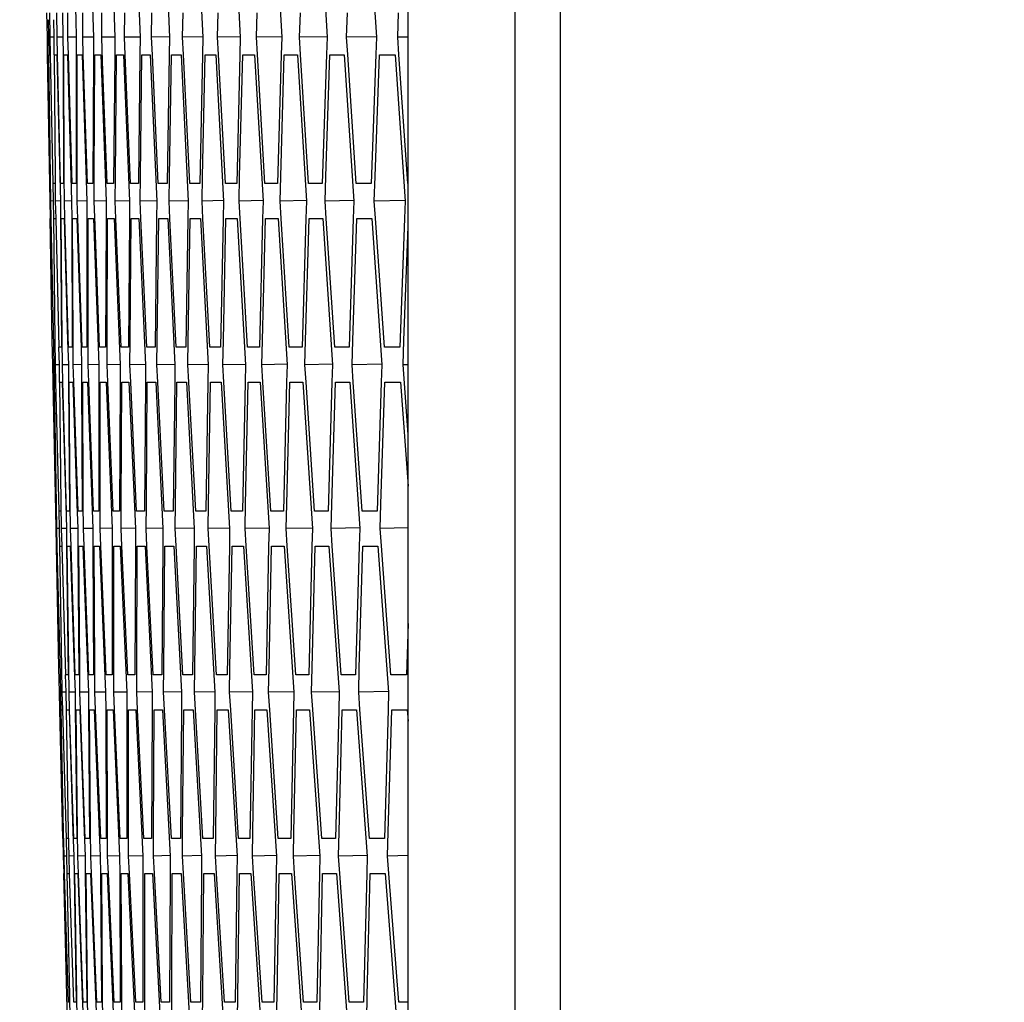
# Model space of a CAD drawing. Header units: millimetres. Extents: x 0 to 420, y -341 to 792.
# Tile 133 of 256: x 52 to 55, y 219 to 222. Entities that reach past the tile are written whole.
import ezdxf

# ---------------------------------------------------------------- set-up
doc = ezdxf.new("R2010")
doc.units = ezdxf.units.MM
doc.header["$LTSCALE"] = 23.1
doc.layers.get('0').update_dxf_attribs({"linetype": 'CONTINUOUS'})
doc.layers.add('DIM_PILOTEES', color=7, linetype='CONTINUOUS')
doc.styles.get("Standard").update_dxf_attribs({"font": 'txt', "width": 0.7})
doc.dimstyles.new('DIMSTYLE_3', dxfattribs={"dimtxt": 2.5, "dimasz": 3.5, "dimexe": 2, "dimexo": 0, "dimtad": 1, "dimdec": 0, "dimlfac": 5.882353, "dimdsep": 46, "dimtxsty": 'Standard', "dimblk": '_FILLED', "dimblk1": '_FILLED', "dimblk2": '_FILLED', "dimcen": 0.09, "dimazin": 2, "dimtp": 0.8, "dimtm": 0.8, "dimtfac": 1, "dimtdec": 0, "dimtofl": 0, "dimtmove": 0, "dimatfit": 3, "dimldrblk": '_FILLED', "dimfxl": 0, "dimtolj": 1, "dimarcsym": 0})

# ---------------------------------------------------------------- blocks, each defined once
blk = doc.blocks.new('_FILLED')
at = {"color": 0, "linetype": 'ByBlock'}
blk.add_solid([(0, 0), (-1, 0.14286), (-1, -0.14286)], dxfattribs=at)
blk = doc.blocks.new('*D3')
at = {"layer": 'DIM_PILOTEES', "color": 2, "linetype": 'Continuous'}
for p, q in [((74.1289, 261.6325), (38.8739, 261.6325)), ((40.8739, 261.6325), (40.8739, 207.2291)), ((40.8739, 152.8258), (40.8739, 207.2291)), ((55.2706, 152.8258), (38.8739, 152.8258))]:
    blk.add_line(p, q, dxfattribs=at)
at = {"layer": 'DIM_PILOTEES', "color": 2, "linetype": 'Continuous', "xscale": 3.5, "yscale": 3.5, "zscale": 3.5}
for p, rotation in [((40.8739, 261.6325), 90), ((40.8739, 152.8258), 270)]:
    blk.add_blockref('_FILLED', p, dxfattribs=dict(at, rotation=rotation))
at = {"layer": 'DIM_PILOTEES', "color": 2, "linetype": 'Continuous', "insert": (37.7489, 207.2291), "char_height": 2.5, "width": 8.839286, "attachment_point": 2, "rotation": 90, "line_spacing_factor": 0.9}
blk.add_mtext('{\\ftxt;\\W0.0001;\\H0.0001;\\~}{\\ftxt;\\W2.3571428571;\\H2.5; }{\\ftxt;\\W0.0001;\\H0.0001;\\~}', dxfattribs=at)

msp = doc.modelspace()

# ---------------------------------------------------------------- linework, layer by layer
at = {"color": 7, "linetype": 'Continuous'}
for p, q in [((53.58, 237.4511), (53.58, 212.9045)), ((53.4489, 237.357), (53.4489, 212.9986)), ((53.1383, 215.8283), (53.1383, 234.5274)), ((52.1613, 222.2709), (52.172, 221.8964)), ((52.2098, 222.2709), (52.2237, 221.8459)), ((52.27, 222.2709), (52.2857, 221.8459)), ((52.3419, 222.2709), (52.3593, 221.8459)), ((52.4255, 222.2709), (52.4447, 221.8459)), ((52.5208, 222.2709), (52.5417, 221.8459)), ((52.6278, 222.2709), (52.6504, 221.8459)), ((52.7464, 222.2709), (52.7707, 221.8459)), ((52.8767, 222.2709), (52.9028, 221.8459)), ((53.0186, 222.2709), (53.0464, 221.8459)), ((52.0894, 221.8459), (52.0884, 221.9167)), ((52.0919, 221.8968), (52.0928, 221.8459)), ((52.0976, 221.8459), (52.0969, 221.9167)), ((52.1069, 221.8967), (52.108, 221.8459)), ((52.1175, 221.8459), (52.1171, 221.9167)), ((52.1331, 221.9167), (52.1349, 221.8459)), ((52.1491, 221.8459), (52.149, 221.9167)), ((52.172, 221.8964), (52.1735, 221.8459)), ((52.1924, 221.8459), (52.1926, 221.9167)), ((52.2474, 221.8459), (52.2479, 221.9167)), ((52.3141, 221.8459), (52.3149, 221.9167)), ((52.3925, 221.8459), (52.3936, 221.9167)), ((52.4825, 221.8459), (52.4839, 221.9167)), ((52.5843, 221.8459), (52.5859, 221.9167)), ((52.6977, 221.8459), (52.6997, 221.9167)), ((52.8228, 221.8459), (52.825, 221.9167)), ((52.9595, 221.8459), (52.9621, 221.9167)), ((53.1079, 221.8459), (53.1107, 221.9167)), ((52.0928, 221.846), (52.0894, 221.8459)), ((52.0901, 221.7949), (52.0894, 221.8459)), ((52.0928, 221.8459), (52.0934, 221.7949)), ((52.108, 221.8461), (52.0976, 221.8459)), ((52.0986, 221.7949), (52.0976, 221.8459)), ((52.108, 221.8459), (52.1084, 221.7949)), ((52.1349, 221.8462), (52.1175, 221.8459)), ((52.1187, 221.795), (52.1175, 221.8459)), ((52.1349, 221.8459), (52.1351, 221.7949)), ((52.1735, 221.8463), (52.1491, 221.8459)), ((52.1505, 221.795), (52.1491, 221.8459)), ((52.1735, 221.8459), (52.1734, 221.7949)), ((52.2237, 221.8464), (52.1924, 221.8459)), ((52.194, 221.795), (52.1924, 221.8459)), ((52.2237, 221.8459), (52.2235, 221.7949)), ((52.2857, 221.8465), (52.2474, 221.8459)), ((52.2499, 221.7751), (52.2474, 221.8459)), ((52.2857, 221.8459), (52.2852, 221.795)), ((52.3593, 221.8466), (52.3141, 221.8459)), ((52.3161, 221.7951), (52.3141, 221.8459)), ((52.3593, 221.8459), (52.3587, 221.795)), ((52.4447, 221.8467), (52.3925, 221.8459)), ((52.3947, 221.7952), (52.3925, 221.8459)), ((52.4447, 221.8459), (52.4438, 221.795)), ((52.5417, 221.8468), (52.4825, 221.8459)), ((52.485, 221.7953), (52.4825, 221.8459)), ((52.5417, 221.8459), (52.5406, 221.7951)), ((52.6504, 221.8469), (52.5843, 221.8459)), ((52.5869, 221.7953), (52.5843, 221.8459)), ((52.6504, 221.8459), (52.6491, 221.7951)), ((52.7707, 221.847), (52.6977, 221.8459)), ((52.7005, 221.7954), (52.6977, 221.8459)), ((52.7707, 221.8459), (52.7692, 221.7952)), ((52.9027, 221.8471), (52.8228, 221.8459)), ((52.8258, 221.7955), (52.8228, 221.8459)), ((52.9028, 221.8459), (52.9011, 221.7953)), ((53.0464, 221.8472), (52.9595, 221.8459)), ((52.9628, 221.7956), (52.9595, 221.8459)), ((53.0464, 221.8459), (53.0445, 221.7953)), ((53.1383, 221.8464), (53.1079, 221.8459)), ((53.1114, 221.7957), (53.1079, 221.8459)), ((52.0963, 221.421), (52.0901, 221.7949)), ((52.0984, 221.4408), (52.0941, 221.7949)), ((52.0941, 221.7949), (52.0976, 221.7949)), ((52.1063, 221.421), (52.0986, 221.7949)), ((52.1127, 221.4408), (52.1099, 221.7949)), ((52.1099, 221.7949), (52.1169, 221.7949)), ((52.1169, 221.7949), (52.1255, 221.4408)), ((52.1279, 221.421), (52.1187, 221.795)), ((52.1351, 221.7949), (52.1366, 221.421)), ((52.1388, 221.4408), (52.1374, 221.7949)), ((52.1374, 221.7949), (52.1478, 221.7949)), ((52.1478, 221.7949), (52.1579, 221.4408)), ((52.1613, 221.421), (52.1505, 221.795)), ((52.1734, 221.7949), (52.1735, 221.421)), ((52.1765, 221.4408), (52.1766, 221.7949)), ((52.1766, 221.7949), (52.1905, 221.7949)), ((52.1905, 221.7949), (52.2044, 221.37)), ((52.2063, 221.421), (52.194, 221.795)), ((52.2235, 221.7949), (52.222, 221.421)), ((52.226, 221.4408), (52.2275, 221.7949)), ((52.2275, 221.7949), (52.2449, 221.7949)), ((52.2449, 221.7949), (52.2606, 221.37)), ((52.2852, 221.795), (52.2822, 221.421)), ((52.2871, 221.4408), (52.2901, 221.7949)), ((52.2901, 221.7949), (52.311, 221.7949)), ((52.311, 221.7949), (52.3284, 221.37)), ((52.3315, 221.421), (52.3161, 221.7951)), ((52.3587, 221.795), (52.3541, 221.421)), ((52.3599, 221.4408), (52.3644, 221.7949)), ((52.3644, 221.7949), (52.3887, 221.7949)), ((52.3887, 221.7949), (52.4079, 221.37)), ((52.4116, 221.421), (52.3947, 221.7952)), ((52.4438, 221.795), (52.4377, 221.421)), ((52.4444, 221.4408), (52.4503, 221.7949)), ((52.4503, 221.7949), (52.4782, 221.7949)), ((52.4782, 221.7949), (52.499, 221.37)), ((52.5034, 221.421), (52.485, 221.7953)), ((52.5406, 221.7951), (52.533, 221.421)), ((52.5406, 221.4408), (52.548, 221.7949)), ((52.548, 221.7949), (52.5793, 221.7949)), ((52.5793, 221.7949), (52.6019, 221.37)), ((52.6069, 221.421), (52.5869, 221.7953)), ((52.6491, 221.7951), (52.6399, 221.421)), ((52.6485, 221.4408), (52.6573, 221.7949)), ((52.6573, 221.7949), (52.6921, 221.7949)), ((52.6921, 221.7949), (52.7164, 221.37)), ((52.722, 221.421), (52.7005, 221.7954)), ((52.7692, 221.7952), (52.7586, 221.421)), ((52.768, 221.4408), (52.7783, 221.7949)), ((52.7783, 221.7949), (52.8165, 221.7949)), ((52.8165, 221.7949), (52.8426, 221.37)), ((52.8488, 221.421), (52.8258, 221.7955)), ((52.9011, 221.7953), (52.8888, 221.421)), ((52.8992, 221.4408), (52.9109, 221.7949)), ((52.9109, 221.7949), (52.9526, 221.7949)), ((52.9526, 221.7949), (52.9804, 221.37)), ((52.9873, 221.421), (52.9628, 221.7956)), ((53.0445, 221.7953), (53.0308, 221.421)), ((53.0421, 221.4408), (53.0552, 221.7949)), ((53.0552, 221.7949), (53.1004, 221.7949)), ((53.1004, 221.7949), (53.1299, 221.37)), ((53.1374, 221.421), (53.1114, 221.7957)), ((52.2631, 221.421), (52.2499, 221.7751)), ((52.0993, 221.37), (52.0984, 221.4408)), ((52.1134, 221.37), (52.1127, 221.4408)), ((52.1255, 221.4408), (52.1273, 221.37)), ((52.1391, 221.37), (52.1388, 221.4408)), ((52.1579, 221.4408), (52.16, 221.37)), ((52.1766, 221.37), (52.1765, 221.4408)), ((52.2258, 221.37), (52.226, 221.4408)), ((52.2866, 221.37), (52.2871, 221.4408)), ((52.3591, 221.37), (52.3599, 221.4408)), ((52.4433, 221.37), (52.4444, 221.4408)), ((52.5392, 221.37), (52.5406, 221.4408)), ((52.6468, 221.37), (52.6485, 221.4408)), ((52.7661, 221.37), (52.768, 221.4408)), ((52.897, 221.37), (52.8992, 221.4408)), ((53.0395, 221.37), (53.0421, 221.4408)), ((52.0961, 221.4209), (52.0969, 221.37)), ((52.0965, 221.421), (52.0963, 221.421)), ((52.1052, 221.4208), (52.1063, 221.37)), ((52.1115, 221.421), (52.1063, 221.421)), ((52.1366, 221.421), (52.1279, 221.421)), ((52.1735, 221.421), (52.1613, 221.421)), ((52.222, 221.421), (52.2063, 221.421)), ((52.2822, 221.421), (52.2631, 221.421)), ((52.3541, 221.421), (52.3315, 221.421)), ((52.4377, 221.421), (52.4116, 221.421)), ((52.533, 221.421), (52.5034, 221.421)), ((52.6399, 221.421), (52.6069, 221.421)), ((52.7585, 221.4216), (52.722, 221.421)), ((52.7586, 221.421), (52.722, 221.421)), ((52.8888, 221.421), (52.8488, 221.421)), ((53.0308, 221.421), (52.9873, 221.421)), ((52.0969, 221.37), (52.0977, 221.319)), ((52.1063, 221.3701), (52.0993, 221.37)), ((52.1003, 221.319), (52.0993, 221.37)), ((52.1063, 221.37), (52.1069, 221.3189)), ((52.1273, 221.3702), (52.1134, 221.37)), ((52.1146, 221.319), (52.1134, 221.37)), ((52.1273, 221.37), (52.1277, 221.3189)), ((52.16, 221.3703), (52.1391, 221.37)), ((52.1405, 221.319), (52.1391, 221.37)), ((52.16, 221.37), (52.1602, 221.3189)), ((52.2044, 221.3704), (52.1766, 221.37)), ((52.1782, 221.3191), (52.1766, 221.37)), ((52.2044, 221.37), (52.2044, 221.319)), ((52.2606, 221.3705), (52.2258, 221.37)), ((52.2283, 221.2992), (52.2258, 221.37)), ((52.2606, 221.37), (52.2603, 221.319)), ((52.3284, 221.3707), (52.2866, 221.37)), ((52.2886, 221.3192), (52.2866, 221.37)), ((52.3284, 221.37), (52.3279, 221.319)), ((52.4078, 221.3708), (52.3591, 221.37)), ((52.3614, 221.3192), (52.3591, 221.37)), ((52.4079, 221.37), (52.4072, 221.3191)), ((52.499, 221.3709), (52.4433, 221.37)), ((52.4458, 221.3193), (52.4433, 221.37)), ((52.499, 221.37), (52.4981, 221.3191)), ((52.6019, 221.371), (52.5392, 221.37)), ((52.5419, 221.3194), (52.5392, 221.37)), ((52.6019, 221.37), (52.6008, 221.3192)), ((52.7164, 221.3711), (52.6468, 221.37)), ((52.6497, 221.3194), (52.6468, 221.37)), ((52.7164, 221.37), (52.7151, 221.3192)), ((52.8426, 221.3712), (52.7661, 221.37)), ((52.7691, 221.3195), (52.7661, 221.37)), ((52.8426, 221.37), (52.8411, 221.3193)), ((52.9804, 221.3714), (52.897, 221.37)), ((52.9002, 221.3196), (52.897, 221.37)), ((52.9804, 221.37), (52.9787, 221.3193)), ((53.1299, 221.3715), (53.0395, 221.37)), ((53.043, 221.3197), (53.0395, 221.37)), ((53.1299, 221.37), (53.128, 221.3194)), ((52.1037, 220.9649), (52.098, 221.319)), ((52.108, 220.945), (52.1003, 221.319)), ((52.1122, 220.9649), (52.1079, 221.319)), ((52.1079, 221.319), (52.1132, 221.319)), ((52.1238, 220.945), (52.1146, 221.319)), ((52.1277, 221.3189), (52.1308, 220.945)), ((52.1324, 220.9649), (52.1296, 221.319)), ((52.1296, 221.319), (52.1383, 221.319)), ((52.1383, 221.319), (52.1484, 220.9649)), ((52.1513, 220.945), (52.1405, 221.319)), ((52.1602, 221.3189), (52.1618, 220.945)), ((52.1643, 220.9649), (52.163, 221.319)), ((52.163, 221.319), (52.1751, 221.319)), ((52.1751, 221.319), (52.1874, 220.9445)), ((52.1905, 220.945), (52.1782, 221.3191)), ((52.2044, 221.319), (52.2044, 220.945)), ((52.2079, 220.9649), (52.208, 221.319)), ((52.208, 221.319), (52.2237, 221.319)), ((52.2237, 221.319), (52.2393, 220.8941)), ((52.2414, 220.945), (52.2283, 221.2992)), ((52.2603, 221.319), (52.2588, 220.945)), ((52.2632, 220.9649), (52.2647, 221.319)), ((52.2647, 221.319), (52.2839, 221.319)), ((52.2839, 221.319), (52.3013, 220.8941)), ((52.304, 220.945), (52.2886, 221.3192)), ((52.3279, 221.319), (52.3249, 220.945)), ((52.3302, 220.9649), (52.3332, 221.319)), ((52.3332, 221.319), (52.3558, 221.319)), ((52.3558, 221.319), (52.3749, 220.8941)), ((52.3783, 220.945), (52.3614, 221.3192)), ((52.4072, 221.3191), (52.4026, 220.945)), ((52.4089, 220.9649), (52.4133, 221.319)), ((52.4133, 221.319), (52.4394, 221.319)), ((52.4394, 221.319), (52.4603, 220.8941)), ((52.4642, 220.945), (52.4458, 221.3193)), ((52.4981, 221.3191), (52.4921, 220.945)), ((52.4992, 220.9649), (52.5051, 221.319)), ((52.5051, 221.319), (52.5347, 221.319)), ((52.5347, 221.319), (52.5573, 220.8941)), ((52.5619, 220.945), (52.5419, 221.3194)), ((52.6008, 221.3192), (52.5932, 220.945)), ((52.6012, 220.9649), (52.6086, 221.319)), ((52.6086, 221.319), (52.6416, 221.319)), ((52.6416, 221.319), (52.6659, 220.8941)), ((52.6712, 220.945), (52.6497, 221.3194)), ((52.7151, 221.3192), (52.7059, 220.945)), ((52.7149, 220.9649), (52.7237, 221.319)), ((52.7237, 221.319), (52.7602, 221.319)), ((52.7602, 221.319), (52.7863, 220.8941)), ((52.7921, 220.945), (52.7691, 221.3195)), ((52.8411, 221.3193), (52.8304, 220.945)), ((52.8403, 220.9649), (52.8505, 221.319)), ((52.8505, 221.319), (52.8905, 221.319)), ((52.8905, 221.319), (52.9183, 220.8941)), ((52.9248, 220.945), (52.9002, 221.3196)), ((52.9787, 221.3193), (52.9665, 220.945)), ((52.9773, 220.9649), (52.989, 221.319)), ((52.989, 221.319), (53.0324, 221.319)), ((53.0324, 221.319), (53.062, 220.8941)), ((53.0691, 220.945), (53.043, 221.3197)), ((53.128, 221.3194), (53.1143, 220.945)), ((53.126, 220.9649), (53.1383, 221.2963)), ((52.105, 220.8941), (52.1037, 220.9649)), ((52.1132, 220.8941), (52.1122, 220.9649)), ((52.1331, 220.8941), (52.1324, 220.9649)), ((52.1484, 220.9649), (52.1505, 220.8941)), ((52.1647, 220.8941), (52.1643, 220.9649)), ((52.208, 220.8941), (52.2079, 220.9649)), ((52.263, 220.8941), (52.2632, 220.9649)), ((52.3297, 220.8941), (52.3302, 220.9649)), ((52.4081, 220.8941), (52.4089, 220.9649)), ((52.4981, 220.8941), (52.4992, 220.9649)), ((52.5998, 220.8941), (52.6012, 220.9649)), ((52.7133, 220.8941), (52.7149, 220.9649)), ((52.8383, 220.8941), (52.8403, 220.9649)), ((52.9751, 220.8941), (52.9773, 220.9649)), ((53.1234, 220.8941), (53.126, 220.9649)), ((52.1073, 220.945), (52.1084, 220.8941)), ((52.1115, 220.945), (52.108, 220.945)), ((52.1223, 220.9448), (52.1236, 220.8941)), ((52.1308, 220.945), (52.1238, 220.945)), ((52.1618, 220.945), (52.1513, 220.945)), ((52.1874, 220.9445), (52.1891, 220.8941)), ((52.2044, 220.945), (52.1905, 220.945)), ((52.2588, 220.945), (52.2414, 220.945)), ((52.3249, 220.945), (52.304, 220.945)), ((52.4026, 220.945), (52.3783, 220.945)), ((52.492, 220.9456), (52.4642, 220.945)), ((52.4921, 220.945), (52.4642, 220.945)), ((52.5932, 220.945), (52.5619, 220.945)), ((52.7059, 220.945), (52.6712, 220.945)), ((52.8304, 220.945), (52.7921, 220.945)), ((52.9665, 220.945), (52.9248, 220.945)), ((53.1143, 220.945), (53.0691, 220.945)), ((52.1059, 220.8431), (52.105, 220.8941)), ((52.1084, 220.8941), (52.105, 220.8941)), ((52.1084, 220.8941), (52.1092, 220.843)), ((52.1236, 220.8942), (52.1132, 220.8941)), ((52.1144, 220.8431), (52.1132, 220.8941)), ((52.1236, 220.8941), (52.1242, 220.843)), ((52.1505, 220.8944), (52.1331, 220.8941)), ((52.1345, 220.8431), (52.1331, 220.8941)), ((52.1505, 220.8941), (52.1509, 220.843)), ((52.1891, 220.8945), (52.1647, 220.8941)), ((52.1663, 220.8431), (52.1647, 220.8941)), ((52.1891, 220.8941), (52.1892, 220.843)), ((52.2393, 220.8946), (52.208, 220.8941)), ((52.2098, 220.8432), (52.208, 220.8941)), ((52.2393, 220.8941), (52.2393, 220.8431)), ((52.3013, 220.8948), (52.263, 220.8941)), ((52.265, 220.8432), (52.263, 220.8941)), ((52.3013, 220.8941), (52.301, 220.8431)), ((52.3749, 220.8949), (52.3297, 220.8941)), ((52.3319, 220.8433), (52.3297, 220.8941)), ((52.3749, 220.8941), (52.3745, 220.8431)), ((52.4602, 220.895), (52.4081, 220.8941)), ((52.4105, 220.8433), (52.4081, 220.8941)), ((52.4603, 220.8941), (52.4596, 220.8431)), ((52.5572, 220.8951), (52.4981, 220.8941)), ((52.5008, 220.8434), (52.4981, 220.8941)), ((52.5573, 220.8941), (52.5564, 220.8432)), ((52.6659, 220.8953), (52.5998, 220.8941)), ((52.6027, 220.8435), (52.5998, 220.8941)), ((52.6659, 220.8941), (52.6648, 220.8432)), ((52.7863, 220.8954), (52.7133, 220.8941)), ((52.7163, 220.8436), (52.7133, 220.8941)), ((52.7863, 220.8941), (52.785, 220.8433)), ((52.9183, 220.8955), (52.8383, 220.8941)), ((52.8416, 220.8437), (52.8383, 220.8941)), ((52.9183, 220.8941), (52.9168, 220.8434)), ((53.062, 220.8957), (52.9751, 220.8941)), ((52.9785, 220.8438), (52.9751, 220.8941)), ((53.062, 220.8941), (53.0603, 220.8434)), ((53.1383, 220.8943), (53.1234, 220.8941)), ((53.1383, 220.6911), (53.1234, 220.8941)), ((52.1137, 220.4691), (52.1059, 220.8431)), ((52.1156, 220.489), (52.1099, 220.8431)), ((52.1099, 220.8431), (52.1134, 220.8431)), ((52.1236, 220.4691), (52.1144, 220.8431)), ((52.13, 220.489), (52.1257, 220.8431)), ((52.1257, 220.8431), (52.1327, 220.8431)), ((52.1327, 220.8431), (52.1427, 220.489)), ((52.1453, 220.4691), (52.1345, 220.8431)), ((52.1509, 220.843), (52.154, 220.4691)), ((52.156, 220.489), (52.1532, 220.8431)), ((52.1532, 220.8431), (52.1636, 220.8431)), ((52.1636, 220.8431), (52.1752, 220.489)), ((52.1786, 220.4691), (52.1663, 220.8431)), ((52.1892, 220.843), (52.1908, 220.4691)), ((52.1938, 220.489), (52.1924, 220.8431)), ((52.1924, 220.8431), (52.2063, 220.8431)), ((52.2063, 220.8431), (52.222, 220.4181)), ((52.2237, 220.4691), (52.2098, 220.8432)), ((52.2393, 220.8431), (52.2393, 220.4691)), ((52.2432, 220.489), (52.2433, 220.8431)), ((52.2433, 220.8431), (52.2607, 220.8431)), ((52.2607, 220.8431), (52.2781, 220.4181)), ((52.2804, 220.4691), (52.265, 220.8432)), ((52.301, 220.8431), (52.2995, 220.4691)), ((52.3043, 220.489), (52.3059, 220.8431)), ((52.3059, 220.8431), (52.3268, 220.8431)), ((52.3268, 220.8431), (52.3459, 220.4181)), ((52.3488, 220.4691), (52.3319, 220.8433)), ((52.3745, 220.8431), (52.3714, 220.4691)), ((52.3772, 220.489), (52.3801, 220.8431)), ((52.3801, 220.8431), (52.4045, 220.8431)), ((52.4045, 220.8431), (52.4254, 220.4181)), ((52.4289, 220.4691), (52.4105, 220.8433)), ((52.4596, 220.8431), (52.455, 220.4691)), ((52.4617, 220.489), (52.4661, 220.8431)), ((52.4661, 220.8431), (52.4939, 220.8431)), ((52.4939, 220.8431), (52.5165, 220.4181)), ((52.5207, 220.4691), (52.5008, 220.8434)), ((52.5564, 220.8432), (52.5503, 220.4691)), ((52.5579, 220.489), (52.5637, 220.8431)), ((52.5637, 220.8431), (52.595, 220.8431)), ((52.595, 220.8431), (52.6194, 220.4181)), ((52.6242, 220.4691), (52.6027, 220.8435)), ((52.6648, 220.8432), (52.6572, 220.4691)), ((52.6657, 220.489), (52.673, 220.8431)), ((52.673, 220.8431), (52.7078, 220.8431)), ((52.7078, 220.8431), (52.7339, 220.4181)), ((52.7393, 220.4691), (52.7163, 220.8436)), ((52.785, 220.8433), (52.7758, 220.4691)), ((52.7852, 220.489), (52.794, 220.8431)), ((52.794, 220.8431), (52.8323, 220.8431)), ((52.8323, 220.8431), (52.8601, 220.4181)), ((52.8661, 220.4691), (52.8416, 220.8437)), ((52.9168, 220.8434), (52.9061, 220.4691)), ((52.9164, 220.489), (52.9267, 220.8431)), ((52.9267, 220.8431), (52.9684, 220.8431)), ((52.9684, 220.8431), (52.9979, 220.4181)), ((53.0046, 220.4691), (52.9785, 220.8438)), ((53.0603, 220.8434), (53.0481, 220.4691)), ((53.0593, 220.489), (53.0709, 220.8431)), ((53.0709, 220.8431), (53.1161, 220.8431)), ((53.1161, 220.8431), (53.1383, 220.5412)), ((52.1134, 220.4691), (52.1145, 220.4181)), ((52.1139, 220.4691), (52.1137, 220.4691)), ((52.1169, 220.4181), (52.1156, 220.489)), ((52.1225, 220.469), (52.1238, 220.4181)), ((52.1288, 220.4691), (52.1236, 220.4691)), ((52.1309, 220.4181), (52.13, 220.489)), ((52.1427, 220.489), (52.1448, 220.4181)), ((52.154, 220.4691), (52.1453, 220.4691)), ((52.1567, 220.4181), (52.156, 220.489)), ((52.1752, 220.489), (52.1776, 220.4181)), ((52.1908, 220.4691), (52.1786, 220.4691)), ((52.1941, 220.4181), (52.1938, 220.489)), ((52.2393, 220.4691), (52.2237, 220.4691)), ((52.2433, 220.4181), (52.2432, 220.489)), ((52.2995, 220.4691), (52.2804, 220.4691)), ((52.3041, 220.4181), (52.3043, 220.489)), ((52.3714, 220.4691), (52.3488, 220.4691)), ((52.3767, 220.4181), (52.3772, 220.489)), ((52.455, 220.4691), (52.4289, 220.4691)), ((52.4609, 220.4181), (52.4617, 220.489)), ((52.5503, 220.4691), (52.5207, 220.4691)), ((52.5568, 220.4181), (52.5579, 220.489)), ((52.6572, 220.4691), (52.6242, 220.4691)), ((52.6643, 220.4181), (52.6657, 220.489)), ((52.7758, 220.4699), (52.7393, 220.4691)), ((52.7758, 220.4691), (52.7393, 220.4691)), ((52.7836, 220.4181), (52.7852, 220.489)), ((52.9061, 220.4691), (52.8661, 220.4691)), ((52.9145, 220.4181), (52.9164, 220.489)), ((53.0481, 220.4691), (53.0046, 220.4691)), ((53.057, 220.4181), (53.0593, 220.489)), ((52.1145, 220.4181), (52.1155, 220.3671)), ((52.1238, 220.4183), (52.1169, 220.4181)), ((52.1181, 220.3672), (52.1169, 220.4181)), ((52.1238, 220.4181), (52.1246, 220.3671)), ((52.1448, 220.4184), (52.1309, 220.4181)), ((52.1323, 220.3672), (52.1309, 220.4181)), ((52.1448, 220.4181), (52.1454, 220.367)), ((52.1776, 220.4186), (52.1567, 220.4181)), ((52.1583, 220.3672), (52.1567, 220.4181)), ((52.1776, 220.4181), (52.1779, 220.367)), ((52.222, 220.4187), (52.1941, 220.4181)), ((52.196, 220.3673), (52.1941, 220.4181)), ((52.222, 220.4181), (52.2221, 220.3671)), ((52.2781, 220.4189), (52.2433, 220.4181)), ((52.2453, 220.3673), (52.2433, 220.4181)), ((52.2781, 220.4181), (52.278, 220.3672)), ((52.3459, 220.419), (52.3041, 220.4181)), ((52.3064, 220.3674), (52.3041, 220.4181)), ((52.3459, 220.4181), (52.3456, 220.3672)), ((52.4254, 220.4191), (52.3767, 220.4181)), ((52.3791, 220.3674), (52.3767, 220.4181)), ((52.4254, 220.4181), (52.4249, 220.3672)), ((52.5165, 220.4193), (52.4609, 220.4181)), ((52.4635, 220.3675), (52.4609, 220.4181)), ((52.5165, 220.4181), (52.5159, 220.3672)), ((52.6194, 220.4194), (52.5568, 220.4181)), ((52.5596, 220.3676), (52.5568, 220.4181)), ((52.6194, 220.4181), (52.6185, 220.3673)), ((52.7339, 220.4196), (52.6643, 220.4181)), ((52.6674, 220.3676), (52.6643, 220.4181)), ((52.7339, 220.4181), (52.7328, 220.3673)), ((52.86, 220.4197), (52.7836, 220.4181)), ((52.7868, 220.3677), (52.7836, 220.4181)), ((52.8601, 220.4181), (52.8588, 220.3674)), ((52.9979, 220.4199), (52.9145, 220.4181)), ((52.9179, 220.3678), (52.9145, 220.4181)), ((52.9979, 220.4181), (52.9964, 220.3675)), ((53.1383, 220.4198), (53.057, 220.4181)), ((53.0607, 220.3679), (53.057, 220.4181)), ((52.1229, 220.0131), (52.1157, 220.3672)), ((52.1273, 219.9932), (52.1181, 220.3672)), ((52.1314, 220.0131), (52.1257, 220.3672)), ((52.1257, 220.3672), (52.1309, 220.3672)), ((52.1431, 219.9932), (52.1323, 220.3672)), ((52.1454, 220.367), (52.1501, 219.9932)), ((52.1516, 220.0131), (52.1474, 220.3672)), ((52.1474, 220.3672), (52.1561, 220.3672)), ((52.1561, 220.3672), (52.1676, 220.0131)), ((52.1706, 219.9932), (52.1583, 220.3672)), ((52.1779, 220.367), (52.1811, 219.9932)), ((52.1835, 220.0131), (52.1807, 220.3672)), ((52.1807, 220.3672), (52.1929, 220.3672)), ((52.1929, 220.3672), (52.2059, 220.0131)), ((52.2098, 219.9932), (52.196, 220.3673)), ((52.2221, 220.3671), (52.2237, 219.9932)), ((52.2271, 220.0131), (52.2257, 220.3672)), ((52.2257, 220.3672), (52.2414, 220.3672)), ((52.2414, 220.3672), (52.2588, 219.9423)), ((52.2607, 219.9932), (52.2453, 220.3673)), ((52.278, 220.3672), (52.2781, 219.9932)), ((52.2824, 220.0131), (52.2825, 220.3672)), ((52.2825, 220.3672), (52.3016, 220.3672)), ((52.3016, 220.3672), (52.3208, 219.9423)), ((52.3233, 219.9932), (52.3064, 220.3674)), ((52.3456, 220.3672), (52.3441, 219.9932)), ((52.3494, 220.0131), (52.3509, 220.3672)), ((52.3509, 220.3672), (52.3735, 220.3672)), ((52.3735, 220.3672), (52.3944, 219.9423)), ((52.3975, 219.9932), (52.3791, 220.3674)), ((52.4249, 220.3672), (52.4219, 219.9932)), ((52.428, 220.0131), (52.431, 220.3672)), ((52.431, 220.3672), (52.4571, 220.3672)), ((52.4571, 220.3672), (52.4797, 219.9423)), ((52.4835, 219.9932), (52.4635, 220.3675)), ((52.5159, 220.3672), (52.5113, 219.9932)), ((52.5184, 220.0131), (52.5228, 220.3672)), ((52.5228, 220.3672), (52.5524, 220.3672)), ((52.5524, 220.3672), (52.5767, 219.9423)), ((52.5811, 219.9932), (52.5596, 220.3676)), ((52.6185, 220.3673), (52.6124, 219.9932)), ((52.6204, 220.0131), (52.6263, 220.3672)), ((52.6263, 220.3672), (52.6593, 220.3672)), ((52.6593, 220.3672), (52.6854, 219.9423)), ((52.6904, 219.9932), (52.6674, 220.3676)), ((52.7328, 220.3673), (52.7252, 219.9932)), ((52.7341, 220.0131), (52.7414, 220.3672)), ((52.7414, 220.3672), (52.7779, 220.3672)), ((52.7779, 220.3672), (52.8057, 219.9423)), ((52.8114, 219.9932), (52.7868, 220.3677)), ((52.8588, 220.3674), (52.8496, 219.9932)), ((52.8594, 220.0131), (52.8682, 220.3672)), ((52.8682, 220.3672), (52.9082, 220.3672)), ((52.9082, 220.3672), (52.9377, 219.9423)), ((52.944, 219.9932), (52.9179, 220.3678)), ((52.9964, 220.3675), (52.9857, 219.9932)), ((52.9964, 220.0131), (53.0067, 220.3672)), ((53.0067, 220.3672), (53.0501, 220.3672)), ((53.0501, 220.3672), (53.0814, 219.9423)), ((53.0883, 219.9932), (53.0607, 220.3679)), ((53.1383, 220.1425), (53.1335, 219.9932)), ((52.1245, 219.9423), (52.1229, 220.0131)), ((52.1327, 219.9423), (52.1314, 220.0131)), ((52.1526, 219.9423), (52.1516, 220.0131)), ((52.1676, 220.0131), (52.17, 219.9423)), ((52.1842, 219.9423), (52.1835, 220.0131)), ((52.2059, 220.0131), (52.2086, 219.9423)), ((52.2275, 219.9423), (52.2271, 220.0131)), ((52.2825, 219.9423), (52.2824, 220.0131)), ((52.3492, 219.9423), (52.3494, 220.0131)), ((52.4275, 219.9423), (52.428, 220.0131)), ((52.5176, 219.9423), (52.5184, 220.0131)), ((52.6193, 219.9423), (52.6204, 220.0131)), ((52.7327, 219.9423), (52.7341, 220.0131)), ((52.8578, 219.9423), (52.8594, 220.0131)), ((52.9945, 219.9423), (52.9964, 220.0131)), ((52.1266, 219.9931), (52.1279, 219.9423)), ((52.1308, 219.9932), (52.1273, 219.9932)), ((52.1416, 219.993), (52.1431, 219.9423)), ((52.1501, 219.9932), (52.1431, 219.9932)), ((52.1811, 219.9932), (52.1706, 219.9932)), ((52.2237, 219.9932), (52.2098, 219.9932)), ((52.2781, 219.9932), (52.2607, 219.9932)), ((52.3441, 219.9932), (52.3233, 219.9932)), ((52.4219, 219.9932), (52.3975, 219.9932)), ((52.5113, 219.9939), (52.4835, 219.9932)), ((52.5113, 219.9932), (52.4835, 219.9932)), ((52.6124, 219.9932), (52.5811, 219.9932)), ((52.7252, 219.9932), (52.6904, 219.9932)), ((52.8496, 219.9932), (52.8114, 219.9932)), ((52.9857, 219.9932), (52.944, 219.9932)), ((53.1335, 219.9932), (53.0883, 219.9932)), ((52.1257, 219.8913), (52.1245, 219.9423)), ((52.1279, 219.9423), (52.1245, 219.9423)), ((52.1279, 219.9423), (52.1289, 219.8912)), ((52.1431, 219.9425), (52.1327, 219.9423)), ((52.1341, 219.8913), (52.1327, 219.9423)), ((52.1431, 219.9423), (52.1439, 219.8911)), ((52.17, 219.9426), (52.1526, 219.9423)), ((52.1542, 219.8913), (52.1526, 219.9423)), ((52.17, 219.9423), (52.1706, 219.8911)), ((52.2085, 219.9428), (52.1842, 219.9423)), ((52.186, 219.8914), (52.1842, 219.9423)), ((52.2086, 219.9423), (52.2089, 219.8911)), ((52.2588, 219.943), (52.2275, 219.9423)), ((52.2295, 219.8914), (52.2275, 219.9423)), ((52.2588, 219.9423), (52.259, 219.8913)), ((52.3207, 219.9431), (52.2825, 219.9423)), ((52.2847, 219.8915), (52.2825, 219.9423)), ((52.3208, 219.9423), (52.3207, 219.8913)), ((52.3944, 219.9433), (52.3492, 219.9423)), ((52.3516, 219.8915), (52.3492, 219.9423)), ((52.3944, 219.9423), (52.3941, 219.8913)), ((52.4797, 219.9434), (52.4275, 219.9423)), ((52.4302, 219.8916), (52.4275, 219.9423)), ((52.4797, 219.9423), (52.4793, 219.8913)), ((52.5767, 219.9436), (52.5176, 219.9423)), ((52.5204, 219.8916), (52.5176, 219.9423)), ((52.5767, 219.9423), (52.576, 219.8914)), ((52.6854, 219.9437), (52.6193, 219.9423)), ((52.6224, 219.8917), (52.6193, 219.9423)), ((52.6854, 219.9423), (52.6845, 219.8914)), ((52.8057, 219.9439), (52.7327, 219.9423)), ((52.7359, 219.8918), (52.7327, 219.9423)), ((52.8057, 219.9423), (52.8046, 219.8915)), ((52.9377, 219.9441), (52.8578, 219.9423)), ((52.8612, 219.8919), (52.8578, 219.9423)), ((52.9377, 219.9423), (52.9364, 219.8915)), ((53.0814, 219.9442), (52.9945, 219.9423)), ((52.9981, 219.892), (52.9945, 219.9423)), ((53.0814, 219.9423), (53.0799, 219.8916)), ((52.1349, 219.5174), (52.1257, 219.8913)), ((52.1368, 219.5372), (52.1296, 219.8913)), ((52.1296, 219.8913), (52.1331, 219.8913)), ((52.1449, 219.5174), (52.1341, 219.8913)), ((52.1511, 219.5372), (52.1454, 219.8913)), ((52.1454, 219.8913), (52.1524, 219.8913)), ((52.1524, 219.8913), (52.1639, 219.5372)), ((52.1665, 219.5174), (52.1542, 219.8913)), ((52.1706, 219.8911), (52.1752, 219.5174)), ((52.1772, 219.5372), (52.1729, 219.8913)), ((52.1729, 219.8913), (52.1834, 219.8913)), ((52.1834, 219.8913), (52.1963, 219.5372)), ((52.1998, 219.5174), (52.186, 219.8914)), ((52.2089, 219.8911), (52.212, 219.5174)), ((52.2149, 219.5372), (52.2121, 219.8913)), ((52.2121, 219.8913), (52.226, 219.8913)), ((52.226, 219.8913), (52.2434, 219.4664)), ((52.2449, 219.5174), (52.2295, 219.8914)), ((52.259, 219.8913), (52.2606, 219.5174)), ((52.2644, 219.5372), (52.263, 219.8913)), ((52.263, 219.8913), (52.2804, 219.8913)), ((52.2804, 219.8913), (52.2995, 219.4664)), ((52.3016, 219.5174), (52.2847, 219.8915)), ((52.3207, 219.8913), (52.3208, 219.5174)), ((52.3255, 219.5372), (52.3256, 219.8913)), ((52.3256, 219.8913), (52.3464, 219.8913)), ((52.3464, 219.8913), (52.3673, 219.4664)), ((52.37, 219.5174), (52.3516, 219.8915)), ((52.3941, 219.8913), (52.3927, 219.5174)), ((52.3983, 219.5372), (52.3998, 219.8913)), ((52.3998, 219.8913), (52.4242, 219.8913)), ((52.4242, 219.8913), (52.4468, 219.4664)), ((52.4501, 219.5174), (52.4302, 219.8916)), ((52.4793, 219.8913), (52.4762, 219.5174)), ((52.4828, 219.5372), (52.4858, 219.8913)), ((52.4858, 219.8913), (52.5136, 219.8913)), ((52.5136, 219.8913), (52.538, 219.4664)), ((52.5419, 219.5174), (52.5204, 219.8916)), ((52.576, 219.8914), (52.5715, 219.5174)), ((52.579, 219.5372), (52.5834, 219.8913)), ((52.5834, 219.8913), (52.6147, 219.8913)), ((52.6147, 219.8913), (52.6408, 219.4664)), ((52.6454, 219.5174), (52.6224, 219.8917)), ((52.6845, 219.8914), (52.6784, 219.5174)), ((52.6868, 219.5372), (52.6927, 219.8913)), ((52.6927, 219.8913), (52.7275, 219.8913)), ((52.7275, 219.8913), (52.7553, 219.4664)), ((52.7605, 219.5174), (52.7359, 219.8918)), ((52.8046, 219.8915), (52.797, 219.5174)), ((52.8063, 219.5372), (52.8137, 219.8913)), ((52.8137, 219.8913), (52.8519, 219.8913)), ((52.8519, 219.8913), (52.8815, 219.4664)), ((52.8873, 219.5174), (52.8612, 219.8919)), ((52.9364, 219.8915), (52.9273, 219.5174)), ((52.9375, 219.5372), (52.9463, 219.8913)), ((52.9463, 219.8913), (52.988, 219.8913)), ((52.988, 219.8913), (53.0193, 219.4664)), ((53.0258, 219.5174), (52.9981, 219.892)), ((53.0799, 219.8916), (53.0692, 219.5174)), ((53.0803, 219.5372), (53.0906, 219.8913)), ((53.0906, 219.8913), (53.1358, 219.8913)), ((53.1358, 219.8913), (53.1383, 219.8588)), ((52.1383, 219.4664), (52.1368, 219.5372)), ((52.1524, 219.4664), (52.1511, 219.5372)), ((52.1639, 219.5372), (52.1663, 219.4664)), ((52.1781, 219.4664), (52.1772, 219.5372)), ((52.1963, 219.5372), (52.199, 219.4664)), ((52.2156, 219.4664), (52.2149, 219.5372)), ((52.2647, 219.4664), (52.2644, 219.5372)), ((52.3256, 219.4664), (52.3255, 219.5372)), ((52.3981, 219.4664), (52.3983, 219.5372)), ((52.4823, 219.4664), (52.4828, 219.5372)), ((52.5782, 219.4664), (52.579, 219.5372)), ((52.6857, 219.4664), (52.6868, 219.5372)), ((52.797, 219.5183), (52.7605, 219.5174)), ((52.805, 219.4664), (52.8063, 219.5372)), ((52.9358, 219.4664), (52.9375, 219.5372)), ((53.0784, 219.4664), (53.0803, 219.5372)), ((52.1346, 219.5173), (52.1359, 219.4664)), ((52.1351, 219.5174), (52.1349, 219.5174)), ((52.1438, 219.5172), (52.1453, 219.4664)), ((52.1501, 219.5174), (52.1449, 219.5174)), ((52.1752, 219.5174), (52.1665, 219.5174)), ((52.212, 219.5174), (52.1998, 219.5174)), ((52.2606, 219.5174), (52.2449, 219.5174)), ((52.3208, 219.5174), (52.3016, 219.5174)), ((52.3927, 219.5174), (52.37, 219.5174)), ((52.4762, 219.5174), (52.4501, 219.5174)), ((52.5715, 219.5174), (52.5419, 219.5174)), ((52.6784, 219.5174), (52.6454, 219.5174)), ((52.797, 219.5174), (52.7605, 219.5174)), ((52.9273, 219.5174), (52.8873, 219.5174)), ((53.0692, 219.5174), (53.0258, 219.5174)), ((52.1359, 219.4664), (52.1371, 219.4154)), ((52.1453, 219.4666), (52.1383, 219.4664)), ((52.1397, 219.4154), (52.1383, 219.4664)), ((52.1453, 219.4664), (52.1463, 219.4153)), ((52.1663, 219.4667), (52.1524, 219.4664)), ((52.154, 219.4154), (52.1524, 219.4664)), ((52.1663, 219.4664), (52.1671, 219.4152)), ((52.199, 219.4669), (52.1781, 219.4664)), ((52.18, 219.4155), (52.1781, 219.4664)), ((52.199, 219.4664), (52.1996, 219.4152)), ((52.2434, 219.4671), (52.2156, 219.4664)), ((52.2176, 219.4155), (52.2156, 219.4664)), ((52.2434, 219.4664), (52.2438, 219.4154)), ((52.2995, 219.4672), (52.2647, 219.4664)), ((52.267, 219.4156), (52.2647, 219.4664)), ((52.2995, 219.4664), (52.2997, 219.4154)), ((52.3673, 219.4674), (52.3256, 219.4664)), ((52.328, 219.4156), (52.3256, 219.4664)), ((52.3673, 219.4664), (52.3673, 219.4154)), ((52.4468, 219.4676), (52.3981, 219.4664)), ((52.4007, 219.4157), (52.3981, 219.4664)), ((52.4468, 219.4664), (52.4465, 219.4154)), ((52.5379, 219.4678), (52.4823, 219.4664)), ((52.4851, 219.4158), (52.4823, 219.4664)), ((52.538, 219.4664), (52.5375, 219.4155)), ((52.6407, 219.4679), (52.5782, 219.4664)), ((52.5812, 219.4158), (52.5782, 219.4664)), ((52.6408, 219.4664), (52.6401, 219.4155)), ((52.7552, 219.4681), (52.6857, 219.4664)), ((52.689, 219.4159), (52.6857, 219.4664)), ((52.7553, 219.4664), (52.7544, 219.4155)), ((52.8814, 219.4683), (52.805, 219.4664)), ((52.8084, 219.416), (52.805, 219.4664)), ((52.8815, 219.4664), (52.8804, 219.4156)), ((53.0192, 219.4684), (52.9358, 219.4664)), ((52.9395, 219.4161), (52.9358, 219.4664)), ((53.0193, 219.4664), (53.018, 219.4157)), ((53.1383, 219.4679), (53.0784, 219.4664)), ((53.0822, 219.4162), (53.0784, 219.4664)), ((52.146, 219.0613), (52.1374, 219.4154)), ((52.1505, 219.0415), (52.1397, 219.4154)), ((52.1545, 219.0613), (52.1474, 219.4154)), ((52.1474, 219.4154), (52.1526, 219.4154)), ((52.1663, 219.0415), (52.154, 219.4154)), ((52.1671, 219.4152), (52.1733, 219.0415)), ((52.1747, 219.0613), (52.169, 219.4154)), ((52.169, 219.4154), (52.1777, 219.4154)), ((52.1777, 219.4154), (52.1907, 219.0613)), ((52.1938, 219.0415), (52.18, 219.4155)), ((52.1996, 219.4152), (52.2042, 219.0415)), ((52.2066, 219.0613), (52.2024, 219.4154)), ((52.2024, 219.4154), (52.2145, 219.4154)), ((52.2145, 219.4154), (52.229, 219.0613)), ((52.233, 219.0415), (52.2176, 219.4155)), ((52.2438, 219.4154), (52.2469, 219.0415)), ((52.2502, 219.0613), (52.2474, 219.4154)), ((52.2474, 219.4154), (52.2631, 219.4154)), ((52.2631, 219.4154), (52.2822, 218.9905)), ((52.2839, 219.0415), (52.267, 219.4156)), ((52.2997, 219.4154), (52.3013, 219.0415)), ((52.3055, 219.0613), (52.3041, 219.4154)), ((52.3041, 219.4154), (52.3233, 219.4154)), ((52.3233, 219.4154), (52.3441, 218.9905)), ((52.3464, 219.0415), (52.328, 219.4156)), ((52.3673, 219.4154), (52.3673, 219.0415)), ((52.3725, 219.0613), (52.3725, 219.4154)), ((52.3725, 219.4154), (52.3952, 219.4154)), ((52.3952, 219.4154), (52.4178, 218.9905)), ((52.4207, 219.0415), (52.4007, 219.4157)), ((52.4465, 219.4154), (52.445, 219.0415)), ((52.4511, 219.0613), (52.4526, 219.4154)), ((52.4526, 219.4154), (52.4787, 219.4154)), ((52.4787, 219.4154), (52.5031, 218.9905)), ((52.5066, 219.0415), (52.4851, 219.4158)), ((52.5375, 219.4155), (52.5345, 219.0415)), ((52.5414, 219.0613), (52.5444, 219.4154)), ((52.5444, 219.4154), (52.574, 219.4154)), ((52.574, 219.4154), (52.6001, 218.9905)), ((52.6042, 219.0415), (52.5812, 219.4158)), ((52.6401, 219.4155), (52.6356, 219.0415)), ((52.6434, 219.0613), (52.6479, 219.4154)), ((52.6479, 219.4154), (52.6809, 219.4154)), ((52.6809, 219.4154), (52.7087, 218.9905)), ((52.7135, 219.0415), (52.689, 219.4159)), ((52.7544, 219.4155), (52.7483, 219.0415)), ((52.7571, 219.0613), (52.763, 219.4154)), ((52.763, 219.4154), (52.7995, 219.4154)), ((52.7995, 219.4154), (52.8291, 218.9905)), ((52.8345, 219.0415), (52.8084, 219.416)), ((52.8804, 219.4156), (52.8727, 219.0415)), ((52.8825, 219.0613), (52.8898, 219.4154)), ((52.8898, 219.4154), (52.9298, 219.4154)), ((52.9298, 219.4154), (52.9611, 218.9905)), ((52.9671, 219.0415), (52.9395, 219.4161)), ((53.018, 219.4157), (53.0088, 219.0415)), ((53.0195, 219.0613), (53.0282, 219.4154)), ((53.0282, 219.4154), (53.0717, 219.4154)), ((53.0717, 219.4154), (53.1047, 218.9905)), ((53.1114, 219.0415), (53.0822, 219.4162)), ((52.1478, 218.9905), (52.146, 219.0613)), ((52.1561, 218.9905), (52.1545, 219.0613)), ((52.176, 218.9905), (52.1747, 219.0613)), ((52.1907, 219.0613), (52.1934, 218.9905)), ((52.2076, 218.9905), (52.2066, 219.0613)), ((52.229, 219.0613), (52.2319, 218.9905)), ((52.2509, 218.9905), (52.2502, 219.0613)), ((52.3059, 218.9905), (52.3055, 219.0613)), ((52.3725, 218.9905), (52.3725, 219.0613)), ((52.4509, 218.9905), (52.4511, 219.0613)), ((52.5409, 218.9905), (52.5414, 219.0613)), ((52.6426, 218.9905), (52.6434, 219.0613)), ((52.756, 218.9905), (52.7571, 219.0613)), ((52.8811, 218.9905), (52.8825, 219.0613)), ((53.0178, 218.9905), (53.0195, 219.0613)), ((52.154, 219.0415), (52.1505, 219.0415)), ((52.1733, 219.0415), (52.1663, 219.0415)), ((52.2042, 219.0415), (52.1938, 219.0415)), ((52.2469, 219.0415), (52.233, 219.0415)), ((52.3013, 219.0415), (52.2839, 219.0415)), ((52.3673, 219.0415), (52.3464, 219.0415)), ((52.445, 219.0415), (52.4207, 219.0415)), ((52.5344, 219.0423), (52.5066, 219.0415)), ((52.5345, 219.0415), (52.5066, 219.0415)), ((52.6356, 219.0415), (52.6042, 219.0415)), ((52.7483, 219.0415), (52.7135, 219.0415)), ((52.8727, 219.0415), (52.8345, 219.0415)), ((53.0088, 219.0415), (52.9671, 219.0415)), ((53.1383, 219.0415), (53.1114, 219.0415))]:
    msp.add_line(p, q, dxfattribs=at)

# ---------------------------------------------------------------- dimensions: what is measured, and where the dimension line sits
at = {"layer": 'DIM_PILOTEES', "color": 2, "linetype": 'Continuous'}
dim = msp.add_linear_dim(base=(40.8739, 152.8258), p1=(74.1289, 261.6325), p2=(55.2706, 152.8258), angle=270, text='{\\ftxt;\\W0.0001;\\H0.0001;\\~}{\\ftxt;\\W2.3571428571;\\H2.5; }{\\ftxt;\\W0.0001;\\H0.0001;\\~}', dimstyle='DIMSTYLE_3', dxfattribs=at)
dim.commit()
dim.dimension.update_dxf_attribs({"geometry": '*D3', "text_midpoint": (40.8739, 206.872), "dimtype": 160})

doc.saveas('drawing.dxf')
